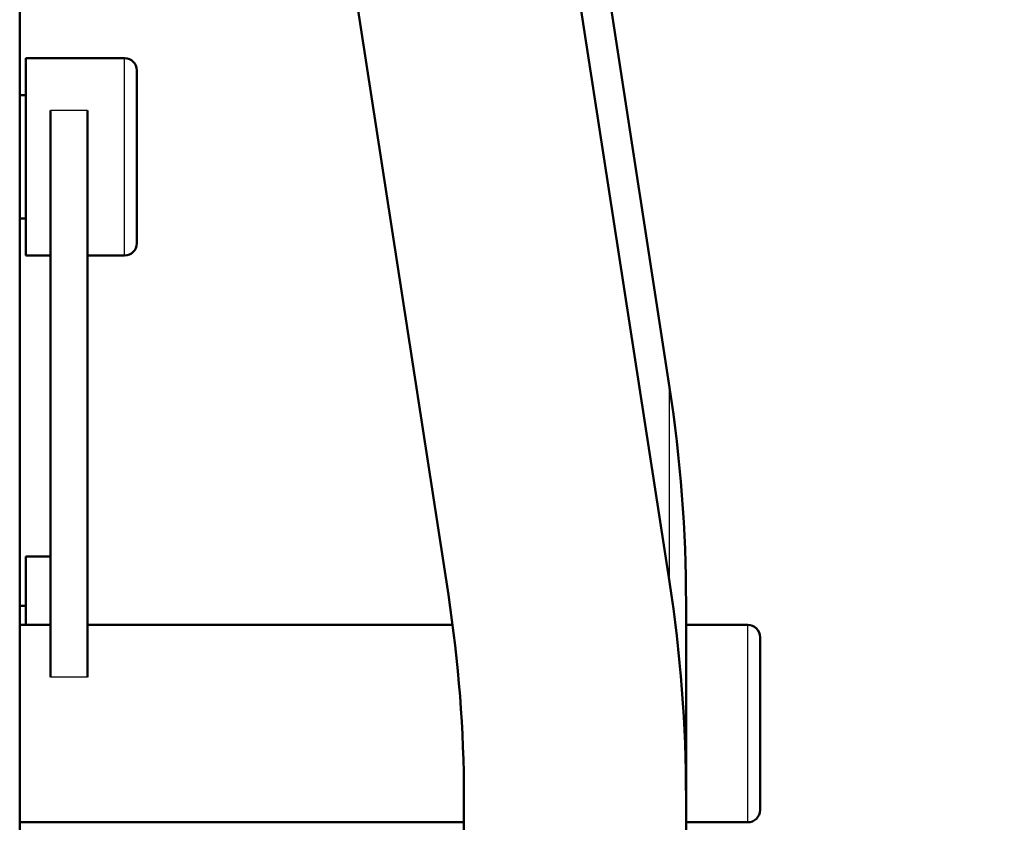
# Model space of a CAD drawing. Header units: millimetres. Extents: x 247 to 1050, y 34 to 1073.
# Tile 56 of 58: x 340 to 380, y 839 to 872. Entities that reach past the tile are written whole.
import ezdxf

# ---------------------------------------------------------------- set-up
doc = ezdxf.new("R2010")
doc.units = ezdxf.units.MM
doc.header["$LTSCALE"] = 0.75
doc.layers.add('Visible', color=7, linetype='Continuous', lineweight=50)
doc.layers.add('Visible Narrow', color=7, linetype='Continuous', lineweight=25)

msp = doc.modelspace()

# ---------------------------------------------------------------- linework, layer by layer
at = {"layer": 'Visible', "extrusion": (-1.22465e-16, -1, 2.96673e-13)}
for p, q in [((340.177, 807.567, 165.898), (340.177, 994.134, 66.699)), ((350.809, 958.471, 53.111), (366.505, 856.727, -77.116)), ((350.809, 950.591, 59.267), (366.505, 848.847, -70.959)), ((357.546, 848.323, -71.63), (341.85, 950.067, 58.597)), ((344.427, 870.068, -98.628), (340.427, 870.068, -98.628)), ((340.177, 868.568, -98.628), (340.427, 868.568, -98.628)), ((341.427, 867.946, -95.096), (341.427, 844.989, -82.89)), ((342.927, 867.946, -95.096), (342.927, 844.989, -82.89)), ((340.177, 863.568, -98.628), (340.427, 863.568, -98.628)), ((341.427, 862.068, -98.628), (340.427, 862.068, -98.628)), ((344.427, 862.068, -98.628), (342.927, 862.068, -98.628)), ((340.427, 849.874, -124.474), (341.427, 849.874, -124.474)), ((340.177, 847.874, -124.474), (340.427, 847.874, -124.474)), ((367.177, 847.995, -88.292), (367.177, 847.111, -87.602)), ((341.427, 847.111, -86.421), (340.177, 847.111, -86.421)), ((357.719, 847.111, -86.421), (342.927, 847.111, -86.421)), ((369.677, 847.111, -86.421), (367.177, 847.111, -86.421)), ((367.177, 841.143, -82.939), (367.177, 840.115, -82.135)), ((358.177, 807.557, -123.807), (358.177, 840.115, -82.135)), ((367.177, 840.115, -82.135), (367.177, 807.557, -123.807)), ((358.177, 839.111, -86.421), (340.177, 839.111, -86.421)), ((369.677, 839.111, -86.421), (367.177, 839.111, -86.421))]:
    msp.add_line(p, q, dxfattribs=at)
at = {"layer": 'Visible', "extrusion": (-3.6332e-29, -2.96673e-13, -1)}
for centre, radius, start, end in [((-335.177, 823.441, 257.24), 85.3, 106.22067, 241.98713), ((-344.427, 869.568, 98.628), 0.5, 90, 180), ((-344.427, 862.568, 98.628), 0.5, 180, 270), ((-369.677, 846.611, 86.421), 0.5, 90, 180), ((-369.677, 839.611, 86.421), 0.5, 180, 270)]:
    msp.add_arc(centre, radius, start, end, dxfattribs=at)
at = {"layer": 'Visible', "extrusion": (1, 4.32647e-16, -1.64687e-28)}
msp.add_arc((866.068, -98.628, 340.427), 4, 0, 180, dxfattribs=at)
at = {"layer": 'Visible', "extrusion": (1, -1.22465e-16, 0)}
for centre in [(866.068, -98.628, 344.927), (843.111, -86.421, 370.177)]:
    msp.add_arc(centre, 3.5, 0, 180, dxfattribs=at)
at = {"layer": 'Visible', "extrusion": (-1.38646e-14, 0.788011, -0.615661)}
msp.add_arc((-217.177, 452.503, 722.587), 150, 174.57437, 180, dxfattribs=at)
at = {"layer": 'Visible', "extrusion": (-1, 1.22465e-16, 0)}
msp.add_arc((-845.874, -124.474, -340.427), 4, 108.0149, 180, dxfattribs=at)
at = {"layer": 'Visible', "extrusion": (-6.7585e-14, -0.788011, 0.615661)}
msp.add_arc((217.177, 452.503, -712.587), 150, 360, 5.42563, dxfattribs=at)
at = {"layer": 'Visible', "extrusion": (-7.35945e-14, 0.788011, -0.615661)}
msp.add_arc((-217.177, 452.503, 712.587), 141, 174.57437, 180, dxfattribs=at)
at = {"layer": 'Visible', "extrusion": (1, -1.22465e-16, -1.29053e-15)}
msp.add_arc((843.111, -86.421, 367.177), 4, 0, 119.4719, dxfattribs=at)
at = {"layer": 'Visible Narrow', "extrusion": (-1.22465e-16, -1, 2.96673e-13)}
for p, q in [((342.927, 867.946, -95.096), (341.427, 867.946, -95.096)), ((366.505, 848.847, -70.959), (366.505, 856.727, -77.116)), ((342.927, 844.989, -82.89), (341.427, 844.989, -82.89))]:
    msp.add_line(p, q, dxfattribs=at)
at = {"layer": 'Visible Narrow'}
msp.add_arc((335.177, 823.441, -254.303), 82.909, 297.23827, 73.00661, dxfattribs=at)
at = {"layer": 'Visible Narrow', "extrusion": (-1, 1.22465e-16, 0)}
for centre in [(-866.068, -98.628, -344.427), (-843.111, -86.421, -369.677)]:
    msp.add_arc(centre, 4, 0, 180, dxfattribs=at)

doc.saveas('drawing.dxf')
